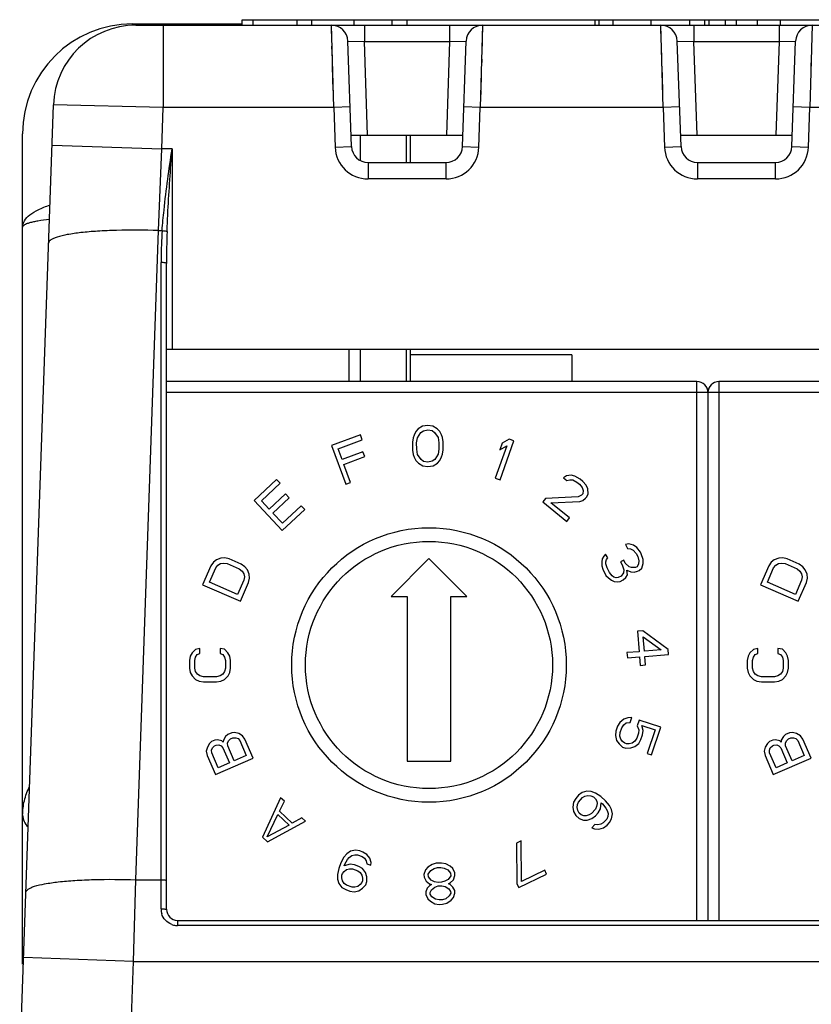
# Model space of a CAD drawing. Header units: millimetres. Extents: x 0 to 594, y 0 to 420.
# Tile 99 of 104: x 317 to 332, y 365 to 383. Entities that reach past the tile are written whole.
import ezdxf

# ---------------------------------------------------------------- set-up
doc = ezdxf.new("R2010")
doc.units = ezdxf.units.MM
doc.header["$LTSCALE"] = 32.67
doc.layers.get('0').update_dxf_attribs({"linetype": 'CONTINUOUS'})

msp = doc.modelspace()

# ---------------------------------------------------------------- linework, layer by layer
at = {"color": 9, "linetype": 'CONTINUOUS'}
for p, q in [((319.34834, 383.10471), (319.34834, 383.13193)), ((322.61436, 383.10778), (322.61436, 383.20778)), ((323.38525, 383.10778), (323.38525, 383.20778)), ((324.07884, 383.10778), (324.07884, 383.20778)), ((328.10442, 383.10778), (328.10442, 383.20778)), ((328.79542, 383.10778), (328.79542, 383.20778)), ((329.49737, 383.10778), (329.49737, 383.20778)), ((319.90829, 383.10778), (319.90829, 381.60778)), ((323.01324, 381.60778), (322.97133, 383.10778)), ((322.97933, 382.82159), (322.97227, 383.07492)), ((323.5717, 383.10778), (323.5717, 382.80778)), ((325.12499, 383.10778), (325.12499, 382.80778)), ((325.72535, 383.10778), (325.68345, 381.60778)), ((325.7233, 383.03424), (325.72173, 382.97801)), ((325.7251, 383.09954), (325.72441, 383.07492)), ((329.01324, 381.60778), (328.97133, 383.10778)), ((328.97933, 382.82159), (328.97227, 383.07492)), ((329.5717, 383.10778), (329.5717, 382.80778)), ((331.12499, 383.10778), (331.12499, 382.80778)), ((331.72535, 383.10778), (331.68345, 381.60778)), ((323.27115, 382.81825), (323.5717, 382.80778)), ((323.63106, 381.10778), (323.57169, 382.80778)), ((323.57169, 382.80778), (325.125, 382.80778)), ((325.125, 382.80778), (325.06562, 381.10778)), ((325.12499, 382.80778), (325.42553, 382.81826)), ((325.71735, 382.82159), (325.71461, 382.72309)), ((329.27115, 382.81825), (329.5717, 382.80778)), ((329.63106, 381.10778), (329.57169, 382.80778)), ((329.57169, 382.80778), (331.125, 382.80778)), ((331.125, 382.80778), (331.06562, 381.10778)), ((331.12499, 382.80778), (331.42553, 382.81826)), ((322.98857, 382.49076), (322.98208, 382.72308)), ((328.98857, 382.49076), (328.98208, 382.72308)), ((325.70811, 382.49077), (325.70445, 382.35937)), ((331.70811, 382.49077), (331.70445, 382.35937)), ((323.00443, 381.92107), (322.99223, 382.35936)), ((329.00443, 381.92107), (328.99223, 382.35936)), ((325.70052, 382.21967), (325.69644, 382.07306)), ((331.70052, 382.21967), (331.69644, 382.07306)), ((325.69226, 381.92107), (325.68793, 381.76541)), ((331.69226, 381.92107), (331.68793, 381.76541)), ((319.90829, 381.60779), (317.9089, 381.66013)), ((319.88202, 380.85546), (319.90829, 381.60778)), ((323.01324, 381.60778), (319.90829, 381.60778)), ((323.31306, 381.61825), (323.01324, 381.60778)), ((323.01324, 381.60778), (323.03841, 380.88706)), ((325.68345, 381.60778), (325.38363, 381.61825)), ((325.65828, 380.88706), (325.68345, 381.60778)), ((329.01324, 381.60778), (325.68345, 381.60778)), ((329.31306, 381.61825), (329.01324, 381.60778)), ((329.01324, 381.60778), (329.03841, 380.88706)), ((331.68345, 381.60778), (331.38363, 381.61825)), ((331.65828, 380.88706), (331.68345, 381.60778)), ((335.01324, 381.60778), (331.68345, 381.60778)), ((323.49554, 381.10778), (323.49554, 380.64411)), ((317.88324, 380.92526), (319.88202, 380.85546)), ((319.81971, 379.36842), (319.88202, 380.85546)), ((320.06834, 380.85545), (319.88202, 380.85546)), ((320.06834, 380.85545), (320.06834, 377.20778)), ((323.03841, 380.88684), (323.33823, 380.89731)), ((325.35845, 380.89731), (325.65827, 380.88684)), ((329.03841, 380.88684), (329.33823, 380.89731)), ((331.35845, 380.89731), (331.65827, 380.88684)), ((323.63805, 380.60778), (323.63805, 380.30778)), ((325.05864, 380.30778), (325.05864, 380.60778)), ((329.63805, 380.60778), (329.63805, 380.30778)), ((331.05864, 380.30778), (331.05864, 380.60778)), ((325.05842, 380.30778), (323.63826, 380.30778)), ((331.05842, 380.30778), (329.63826, 380.30778)), ((319.4069, 367.54714), (319.81971, 379.36842)), ((319.81971, 379.36842), (319.8886, 379.36842)), ((319.86834, 367.01736), (319.86834, 378.78518)), ((323.29219, 376.61778), (323.29219, 377.20778)), ((323.49554, 377.20778), (323.49554, 376.61778)), ((329.62834, 366.80778), (329.62834, 376.61778)), ((330.02834, 376.61778), (330.02834, 366.80778)), ((339.98834, 376.41778), (319.96834, 376.41778)), ((319.36536, 366.06011), (319.4069, 367.54715)), ((319.4069, 367.54714), (319.86834, 367.54715)), ((320.16834, 366.80778), (320.16834, 366.71433)), ((374.52834, 366.71433), (320.16834, 366.71433)), ((319.36536, 366.06011), (317.36658, 366.12991)), ((319.29543, 364.05778), (319.36536, 366.06011)), ((319.36536, 366.06011), (375.50626, 366.0601))]:
    msp.add_line(p, q, dxfattribs=at)
at = {"color": 7, "linetype": 'CONTINUOUS'}
for p, q in [((319.34834, 383.13193), (321.34834, 383.13193)), ((321.34834, 383.10778), (321.34834, 383.20778)), ((321.34834, 383.20778), (366.62898, 383.20778)), ((321.54834, 383.10778), (321.54834, 383.20778)), ((322.34904, 383.10778), (322.34904, 383.20778)), ((324.34834, 383.10778), (324.34834, 383.20778)), ((327.77383, 383.10778), (327.77383, 383.20778)), ((327.84695, 383.10778), (327.84695, 383.20778)), ((329.77104, 383.10778), (329.77104, 383.20778)), ((329.84834, 383.10778), (329.84834, 383.20778)), ((330.14834, 383.10778), (330.14834, 383.20778)), ((330.34834, 383.10778), (330.34834, 383.20778)), ((330.7316, 383.10778), (330.7316, 383.20778)), ((331.14834, 383.10778), (331.14834, 383.20778)), ((319.40799, 383.10778), (375.28869, 383.10778)), ((323.33823, 380.89731), (323.27115, 382.81825)), ((325.35845, 380.89731), (325.42553, 382.81825)), ((329.33823, 380.89731), (329.27115, 382.81825)), ((331.35845, 380.89731), (331.42553, 382.81825)), ((317.29434, 364.06127), (317.9089, 381.66013)), ((317.34834, 366.01022), (317.34834, 381.13193)), ((323.33088, 381.10778), (325.3658, 381.10778)), ((324.33515, 381.10778), (324.33515, 380.60778)), ((324.40735, 381.10778), (324.40735, 380.60778)), ((329.33088, 381.10778), (331.3658, 381.10778)), ((323.63805, 380.60778), (325.05864, 380.60778)), ((329.63805, 380.60778), (331.05864, 380.60778)), ((319.96834, 367.00778), (319.96834, 378.77031)), ((319.96834, 377.20778), (340.48834, 377.20778)), ((324.33515, 377.20778), (324.33515, 376.61778)), ((324.40735, 377.20778), (324.40735, 376.61778)), ((327.34834, 377.10778), (324.40735, 377.10778)), ((327.34834, 377.10778), (327.34834, 376.61778)), ((329.62834, 376.61778), (319.96834, 376.61778)), ((339.78834, 376.61778), (330.02834, 376.61778)), ((329.82834, 376.41778), (329.82834, 366.80778)), ((324.63162, 375.80375), (324.55375, 375.75546)), ((324.72528, 375.8202), (324.63162, 375.80375)), ((324.81912, 375.80474), (324.72528, 375.8202)), ((324.89749, 375.75728), (324.81912, 375.80474)), ((323.49914, 375.64703), (322.97155, 375.45194)), ((323.53234, 375.55723), (323.49914, 375.64703)), ((324.47621, 375.64335), (324.46084, 375.5954)), ((324.50713, 375.70734), (324.47621, 375.64335)), ((324.55375, 375.75546), (324.50713, 375.70734)), ((324.53897, 375.59581), (324.60096, 375.69188)), ((324.60096, 375.69188), (324.64766, 375.72404)), ((324.64766, 375.72404), (324.7257, 375.74041)), ((324.7257, 375.74041), (324.80391, 375.72487)), ((324.80391, 375.72487), (324.85096, 375.6932)), ((324.85096, 375.6932), (324.91396, 375.59779)), ((324.94462, 375.70966), (324.89749, 375.75728)), ((324.97621, 375.64599), (324.94462, 375.70966)), ((324.99208, 375.5982), (324.97621, 375.64599)), ((322.97155, 375.45194), (323.23167, 374.7485)), ((323.09269, 375.39466), (323.53234, 375.55723)), ((324.46084, 375.5954), (324.44564, 375.51553)), ((324.44564, 375.51553), (324.4464, 375.37191)), ((324.52385, 375.49998), (324.53897, 375.59581)), ((324.52444, 375.38828), (324.52385, 375.49998)), ((324.91396, 375.59779), (324.93009, 375.50213)), ((324.93009, 375.50213), (324.93068, 375.39043)), ((325.00813, 375.5185), (324.99208, 375.5982)), ((325.00889, 375.37488), (325.00813, 375.5185)), ((326.16354, 375.44914), (325.95557, 374.86258)), ((326.08051, 375.49551), (326.03785, 375.37519)), ((326.03785, 375.37519), (326.16354, 375.44914)), ((326.04393, 374.83125), (326.29456, 375.53813)), ((326.2062, 375.56946), (326.08051, 375.49551)), ((326.29456, 375.53813), (326.2062, 375.56946)), ((323.16463, 375.20009), (323.09269, 375.39466)), ((323.54567, 375.34098), (323.16463, 375.20009)), ((323.19784, 375.11028), (323.57887, 375.25118)), ((323.57887, 375.25118), (323.54567, 375.34098)), ((324.4464, 375.37191), (324.46244, 375.29221)), ((324.46244, 375.29221), (324.47832, 375.24442)), ((324.47832, 375.24442), (324.50991, 375.18076)), ((324.54057, 375.29262), (324.52444, 375.38828)), ((324.60357, 375.19721), (324.54057, 375.29262)), ((324.91556, 375.2946), (324.85357, 375.19853)), ((324.93068, 375.39043), (324.91556, 375.2946)), ((324.9474, 375.18307), (324.97832, 375.24706)), ((324.97832, 375.24706), (324.99369, 375.29502)), ((324.99369, 375.29502), (325.00889, 375.37488)), ((323.3196, 374.78101), (323.19784, 375.11028)), ((324.50991, 375.18076), (324.55704, 375.13313)), ((324.55704, 375.13313), (324.63541, 375.08567)), ((324.65062, 375.16554), (324.60357, 375.19721)), ((324.63541, 375.08567), (324.72925, 375.07021)), ((324.72882, 375.15), (324.65062, 375.16554)), ((324.80686, 375.16637), (324.72882, 375.15)), ((324.72925, 375.07021), (324.82291, 375.08666)), ((324.85357, 375.19853), (324.80686, 375.16637)), ((324.82291, 375.08666), (324.90078, 375.13495)), ((324.90078, 375.13495), (324.9474, 375.18307)), ((327.25016, 374.90344), (327.1976, 374.86398)), ((327.33896, 374.91317), (327.25016, 374.90344)), ((327.40752, 374.89822), (327.33896, 374.91317)), ((327.50222, 374.84121), (327.40752, 374.89822)), ((321.97338, 374.83563), (321.56261, 374.45135)), ((321.69648, 374.44548), (322.03879, 374.76572)), ((322.03879, 374.76572), (321.97338, 374.83563)), ((323.23167, 374.7485), (323.3196, 374.78101)), ((325.95557, 374.86258), (326.04393, 374.83125)), ((327.1976, 374.86398), (327.25802, 374.81445)), ((327.25802, 374.81445), (327.31254, 374.83166)), ((327.31254, 374.83166), (327.36902, 374.82662)), ((327.36902, 374.82662), (327.43955, 374.78942)), ((327.43955, 374.78942), (327.48788, 374.74979)), ((327.48788, 374.74979), (327.53818, 374.68792)), ((327.55055, 374.80159), (327.50222, 374.84121)), ((327.61293, 374.72981), (327.55055, 374.80159)), ((327.64103, 374.6655), (327.61293, 374.72981)), ((322.13487, 374.57153), (321.8382, 374.29399)), ((322.20028, 374.50161), (322.13487, 374.57153)), ((327.52777, 374.55201), (327.46314, 374.52246)), ((327.54801, 374.57669), (327.52777, 374.55201)), ((327.53818, 374.68792), (327.55419, 374.63352)), ((327.55419, 374.63352), (327.54801, 374.57669)), ((327.6205, 374.51725), (327.64889, 374.57651)), ((327.64889, 374.57651), (327.64103, 374.6655)), ((321.56261, 374.45135), (322.07499, 373.90366)), ((321.8382, 374.29399), (321.69648, 374.44548)), ((321.90361, 374.22407), (322.20028, 374.50161)), ((322.42035, 374.35786), (322.07804, 374.03762)), ((322.48576, 374.28794), (322.42035, 374.35786)), ((326.87187, 374.49135), (326.82129, 374.42965)), ((326.82129, 374.42965), (327.25627, 374.07301)), ((327.46314, 374.52246), (326.87187, 374.49135)), ((326.96854, 374.4121), (327.4932, 374.43591)), ((327.30686, 374.13471), (326.96854, 374.4121)), ((327.4932, 374.43591), (327.54772, 374.45311)), ((327.54772, 374.45311), (327.60027, 374.49257)), ((327.60027, 374.49257), (327.6205, 374.51725)), ((322.07804, 374.03762), (321.90361, 374.22407)), ((322.07499, 373.90366), (322.48576, 374.28794)), ((327.25627, 374.07301), (327.30686, 374.13471)), ((328.3899, 373.66474), (328.32616, 373.64874)), ((328.32616, 373.64874), (328.36266, 373.57966)), ((328.47553, 373.63931), (328.3899, 373.66474)), ((328.53295, 373.59896), (328.47553, 373.63931)), ((327.96614, 373.47617), (327.93111, 373.43999)), ((328.00264, 373.4071), (327.96614, 373.47617)), ((328.36266, 373.57966), (328.41959, 373.5744)), ((328.41959, 373.5744), (328.4697, 373.54787)), ((328.4697, 373.54787), (328.52031, 373.48625)), ((328.52031, 373.48625), (328.54951, 373.43099)), ((328.59816, 373.50971), (328.53295, 373.59896)), ((328.61276, 373.48208), (328.59816, 373.50971)), ((328.64975, 373.37792), (328.61276, 373.48208)), ((320.82206, 373.32762), (320.77614, 373.26243)), ((320.87633, 373.3721), (320.82206, 373.32762)), ((320.86387, 373.22408), (320.90353, 373.27495)), ((320.95985, 373.4038), (320.87633, 373.3721)), ((320.90353, 373.27495), (320.95154, 373.30512)), ((320.95154, 373.30512), (321.00792, 373.31458)), ((321.03085, 373.40687), (320.95985, 373.4038)), ((321.00792, 373.31458), (321.07267, 373.30333)), ((321.11022, 373.38923), (321.03085, 373.40687)), ((321.07267, 373.30333), (321.29199, 373.20745)), ((321.32954, 373.29335), (321.11022, 373.38923)), ((321.39639, 373.24708), (321.32954, 373.29335)), ((324.74834, 373.39618), (324.05995, 372.70778)), ((325.43674, 372.70778), (324.74834, 373.39618)), ((327.90339, 373.39), (327.89707, 373.33364)), ((327.89707, 373.33364), (327.89805, 373.26347)), ((327.93111, 373.43999), (327.90339, 373.39)), ((327.9681, 373.33583), (327.98172, 373.37837)), ((327.96859, 373.30075), (327.9681, 373.33583)), ((327.99098, 373.22422), (327.96859, 373.30075)), ((327.98172, 373.37837), (328.00264, 373.4071)), ((328.29457, 373.36696), (328.23814, 373.33714)), ((328.23814, 373.33714), (328.26733, 373.28188)), ((328.26733, 373.28188), (328.29702, 373.19154)), ((328.32377, 373.3117), (328.29457, 373.36696)), ((328.39579, 373.24372), (328.32377, 373.3117)), ((328.56558, 373.2981), (328.53786, 373.24811)), ((328.54951, 373.43099), (328.5719, 373.35446)), ((328.5719, 373.35446), (328.56558, 373.2981)), ((328.62349, 373.22267), (328.65073, 373.30775)), ((328.65073, 373.30775), (328.64975, 373.37792)), ((330.98206, 373.32762), (330.93614, 373.26243)), ((331.03633, 373.3721), (330.98206, 373.32762)), ((331.02387, 373.22408), (331.06353, 373.27495)), ((331.11985, 373.4038), (331.03633, 373.3721)), ((331.06353, 373.27495), (331.11154, 373.30512)), ((331.11154, 373.30512), (331.16792, 373.31458)), ((331.19085, 373.40687), (331.11985, 373.4038)), ((331.16792, 373.31458), (331.23267, 373.30333)), ((331.27022, 373.38923), (331.19085, 373.40687)), ((331.23267, 373.30333), (331.45199, 373.20745)), ((331.48954, 373.29335), (331.27022, 373.38923)), ((331.55639, 373.24708), (331.48954, 373.29335)), ((320.77614, 373.26243), (320.62594, 372.91882)), ((320.75122, 372.96637), (320.86387, 373.22408)), ((321.29199, 373.20745), (321.34422, 373.16757)), ((321.34422, 373.16757), (321.37557, 373.11976)), ((321.37557, 373.11976), (321.38603, 373.06403)), ((321.44236, 373.19288), (321.39639, 373.24708)), ((321.47581, 373.11004), (321.44236, 373.19288)), ((321.48002, 373.03999), (321.47581, 373.11004)), ((327.89805, 373.26347), (327.91314, 373.20076)), ((327.91314, 373.20076), (327.97154, 373.09024)), ((328.03478, 373.14133), (327.99098, 373.22422)), ((328.08539, 373.07971), (328.03478, 373.14133)), ((328.29071, 373.13518), (328.24887, 373.07773)), ((328.29702, 373.19154), (328.29071, 373.13518)), ((328.33451, 373.05229), (328.36223, 373.10229)), ((328.36223, 373.10229), (328.35395, 373.18627)), ((328.35395, 373.18627), (328.42548, 373.15338)), ((328.4386, 373.231), (328.39579, 373.24372)), ((328.42548, 373.15338), (328.4824, 373.14811)), ((328.50964, 373.23319), (328.4386, 373.231)), ((328.4824, 373.14811), (328.54614, 373.16412)), ((328.53786, 373.24811), (328.50964, 373.23319)), ((328.54614, 373.16412), (328.57436, 373.17903)), ((328.57436, 373.17903), (328.62349, 373.22267)), ((330.93614, 373.26243), (330.78594, 372.91882)), ((330.91122, 372.96637), (331.02387, 373.22408)), ((331.45199, 373.20745), (331.50422, 373.16757)), ((331.50422, 373.16757), (331.53557, 373.11976)), ((331.53557, 373.11976), (331.54603, 373.06403)), ((331.60236, 373.19288), (331.55639, 373.24708)), ((331.63581, 373.11004), (331.60236, 373.19288)), ((331.64002, 373.03999), (331.63581, 373.11004)), ((320.62594, 372.91882), (321.31314, 372.61841)), ((321.26297, 372.74266), (320.75122, 372.96637)), ((321.37562, 373.00037), (321.26297, 372.74266)), ((321.31314, 372.61841), (321.46335, 372.96202)), ((321.38603, 373.06403), (321.37562, 373.00037)), ((321.46335, 372.96202), (321.48002, 373.03999)), ((327.97154, 373.09024), (328.01485, 373.04243)), ((328.01485, 373.04243), (328.07226, 373.00208)), ((328.07226, 373.00208), (328.12238, 372.97555)), ((328.1141, 373.05954), (328.08539, 373.07971)), ((328.15692, 373.04682), (328.1141, 373.05954)), ((328.12238, 372.97555), (328.17931, 372.97029)), ((328.19244, 373.04791), (328.15692, 373.04682)), ((328.17931, 372.97029), (328.22893, 372.97884)), ((328.24887, 373.07773), (328.19244, 373.04791)), ((328.22893, 372.97884), (328.28537, 373.00866)), ((328.28537, 373.00866), (328.33451, 373.05229)), ((330.78594, 372.91882), (331.47314, 372.61841)), ((331.42297, 372.74266), (330.91122, 372.96637)), ((331.53562, 373.00037), (331.42297, 372.74266)), ((331.47314, 372.61841), (331.62335, 372.96202)), ((331.54603, 373.06403), (331.53562, 373.00037)), ((331.62335, 372.96202), (331.64002, 373.03999)), ((324.05995, 372.70778), (324.34834, 372.70778)), ((324.34834, 372.70778), (324.34834, 369.70778)), ((325.14834, 369.70778), (325.14834, 372.70778)), ((325.14834, 372.70778), (325.43674, 372.70778)), ((328.64271, 372.08166), (328.54727, 372.07406)), ((328.54727, 372.07406), (328.57706, 371.70024)), ((329.102, 371.74208), (328.64271, 372.08166)), ((328.67251, 371.70785), (328.6514, 371.97263)), ((328.6514, 371.97263), (328.97474, 371.73194)), ((320.43352, 371.68024), (320.40167, 371.61771)), ((320.49729, 371.7428), (320.43352, 371.68024)), ((320.57707, 371.7585), (320.49729, 371.7428)), ((320.5293, 371.64908), (320.57715, 371.66475)), ((320.57715, 371.66475), (320.57707, 371.7585)), ((320.94409, 371.75885), (320.94418, 371.6651)), ((321.02389, 371.7433), (320.94409, 371.75885)), ((320.94418, 371.6651), (320.99206, 371.64952)), ((321.08778, 371.68086), (321.02389, 371.7433)), ((321.11975, 371.61839), (321.08778, 371.68086)), ((328.57706, 371.70024), (328.35437, 371.68249)), ((328.35437, 371.68249), (328.36182, 371.58904)), ((328.97474, 371.73194), (328.67251, 371.70785)), ((329.10944, 371.64863), (329.102, 371.74208)), ((330.59352, 371.68024), (330.56167, 371.61771)), ((330.65729, 371.7428), (330.59352, 371.68024)), ((330.73707, 371.7585), (330.65729, 371.7428)), ((330.6893, 371.64908), (330.73715, 371.66475)), ((330.73715, 371.66475), (330.73707, 371.7585)), ((331.10409, 371.75885), (331.10418, 371.6651)), ((331.18389, 371.7433), (331.10409, 371.75885)), ((331.10418, 371.6651), (331.15206, 371.64952)), ((331.24778, 371.68086), (331.18389, 371.7433)), ((331.27975, 371.61839), (331.24778, 371.68086)), ((320.40167, 371.61771), (320.38578, 371.53957)), ((320.38578, 371.53957), (320.38592, 371.39895)), ((320.48153, 371.53966), (320.49743, 371.60218)), ((320.48166, 371.39904), (320.48153, 371.53966)), ((320.49743, 371.60218), (320.5293, 371.64908)), ((320.99206, 371.64952), (321.02402, 371.60268)), ((321.02402, 371.60268), (321.04004, 371.54019)), ((321.04004, 371.54019), (321.04017, 371.39957)), ((321.13578, 371.54028), (321.11975, 371.61839)), ((321.13592, 371.39966), (321.13578, 371.54028)), ((328.36182, 371.58904), (328.58451, 371.60679)), ((328.58451, 371.60679), (328.59693, 371.45103)), ((328.67996, 371.61439), (329.10944, 371.64863)), ((328.69237, 371.45864), (328.67996, 371.61439)), ((330.56167, 371.61771), (330.54578, 371.53957)), ((330.54578, 371.53957), (330.54592, 371.39895)), ((330.64153, 371.53966), (330.65743, 371.60218)), ((330.64166, 371.39904), (330.64153, 371.53966)), ((330.65743, 371.60218), (330.6893, 371.64908)), ((331.15206, 371.64952), (331.18402, 371.60268)), ((331.18402, 371.60268), (331.20004, 371.54019)), ((331.20004, 371.54019), (331.20017, 371.39957)), ((331.29578, 371.54028), (331.27975, 371.61839)), ((331.29592, 371.39966), (331.29578, 371.54028)), ((320.38592, 371.39895), (320.40195, 371.32084)), ((320.40195, 371.32084), (320.43392, 371.25837)), ((320.49768, 371.33655), (320.48166, 371.39904)), ((320.52964, 371.28971), (320.49768, 371.33655)), ((321.02428, 371.33705), (320.9924, 371.29015)), ((321.04017, 371.39957), (321.02428, 371.33705)), ((321.08818, 371.25899), (321.12003, 371.32152)), ((321.12003, 371.32152), (321.13592, 371.39966)), ((328.59693, 371.45103), (328.69237, 371.45864)), ((330.54592, 371.39895), (330.56195, 371.32084)), ((330.56195, 371.32084), (330.59392, 371.25837)), ((330.65768, 371.33655), (330.64166, 371.39904)), ((330.68964, 371.28971), (330.65768, 371.33655)), ((331.18428, 371.33705), (331.1524, 371.29015)), ((331.20017, 371.39957), (331.18428, 371.33705)), ((331.24818, 371.25899), (331.28003, 371.32152)), ((331.28003, 371.32152), (331.29592, 371.39966)), ((320.43392, 371.25837), (320.49781, 371.19593)), ((320.49781, 371.19593), (320.56167, 371.16474)), ((320.57754, 371.2585), (320.52964, 371.28971)), ((320.56167, 371.16474), (320.64148, 371.14919)), ((320.64139, 371.24294), (320.57754, 371.2585)), ((320.88075, 371.24317), (320.64139, 371.24294)), ((320.64148, 371.14919), (320.88084, 371.14942)), ((320.94456, 371.25885), (320.88075, 371.24317)), ((320.88084, 371.14942), (320.96061, 371.16512)), ((320.9924, 371.29015), (320.94456, 371.25885)), ((320.96061, 371.16512), (321.02441, 371.19643)), ((321.02441, 371.19643), (321.08818, 371.25899)), ((330.59392, 371.25837), (330.65781, 371.19593)), ((330.65781, 371.19593), (330.72167, 371.16474)), ((330.73754, 371.2585), (330.68964, 371.28971)), ((330.72167, 371.16474), (330.80148, 371.14919)), ((330.80139, 371.24294), (330.73754, 371.2585)), ((331.04075, 371.24317), (330.80139, 371.24294)), ((330.80148, 371.14919), (331.04084, 371.14942)), ((331.10456, 371.25885), (331.04075, 371.24317)), ((331.04084, 371.14942), (331.12061, 371.16512)), ((331.1524, 371.29015), (331.10456, 371.25885)), ((331.12061, 371.16512), (331.18441, 371.19643)), ((331.18441, 371.19643), (331.24818, 371.25899)), ((328.22461, 370.41054), (328.1844, 370.34169)), ((328.29505, 370.46915), (328.22461, 370.41054)), ((328.37055, 370.49303), (328.29505, 370.46915)), ((328.29515, 370.37012), (328.34043, 370.40425)), ((328.34043, 370.40425), (328.41092, 370.41334)), ((328.44104, 370.50212), (328.37055, 370.49303)), ((328.41092, 370.41334), (328.44104, 370.50212)), ((328.57704, 370.45599), (328.5419, 370.35241)), ((328.96994, 370.3227), (328.57704, 370.45599)), ((321.20613, 370.22646), (321.15599, 370.22183)), ((321.28332, 370.20872), (321.20613, 370.22646)), ((328.15429, 370.2529), (328.1443, 370.17379)), ((328.1844, 370.34169), (328.15429, 370.2529)), ((328.22488, 370.16296), (328.22985, 370.22727)), ((328.22985, 370.22727), (328.25996, 370.31605)), ((328.25996, 370.31605), (328.29515, 370.37012)), ((328.5419, 370.35241), (328.56716, 370.27784)), ((328.56716, 370.27784), (328.5622, 370.21353)), ((328.64774, 370.26701), (328.6275, 370.35637)), ((328.6275, 370.35637), (328.86929, 370.27435)), ((328.63775, 370.1879), (328.64774, 370.26701)), ((328.86929, 370.27435), (328.72372, 369.84524)), ((328.79928, 369.81961), (328.96994, 370.3227)), ((331.36613, 370.22646), (331.31599, 370.22183)), ((331.44332, 370.20872), (331.36613, 370.22646)), ((320.78973, 370.06371), (320.75197, 370.03039)), ((320.84833, 370.08901), (320.78973, 370.06371)), ((320.89847, 370.09364), (320.84833, 370.08901)), ((320.97565, 370.0759), (320.89847, 370.09364)), ((321.00269, 370.05354), (320.97565, 370.0759)), ((321.00495, 370.08855), (321.00269, 370.05354)), ((321.04498, 370.15689), (321.00495, 370.08855)), ((321.08274, 370.19021), (321.04498, 370.15689)), ((321.07987, 370.0358), (321.09679, 370.07714)), ((321.15599, 370.22183), (321.08274, 370.19021)), ((321.09679, 370.07714), (321.13454, 370.11046)), ((321.13454, 370.11046), (321.1785, 370.12943)), ((321.1785, 370.12943), (321.22864, 370.13406)), ((321.22864, 370.13406), (321.27033, 370.11802)), ((321.27033, 370.11802), (321.30356, 370.08131)), ((321.35204, 370.17031), (321.28332, 370.20872)), ((321.30356, 370.08131), (321.42122, 369.80874)), ((321.39765, 370.10491), (321.35204, 370.17031)), ((321.54628, 369.76062), (321.39765, 370.10491)), ((328.1443, 370.17379), (328.16454, 370.08443)), ((328.16454, 370.08443), (328.20993, 370.01954)), ((328.24005, 370.10832), (328.22488, 370.16296)), ((328.27534, 370.06334), (328.24005, 370.10832)), ((328.31566, 370.03317), (328.27534, 370.06334)), ((328.49689, 370.07069), (328.45161, 370.03655)), ((328.53208, 370.12475), (328.49689, 370.07069)), ((328.5622, 370.21353), (328.53208, 370.12475)), ((328.56743, 370.03026), (328.60764, 370.09912)), ((328.60764, 370.09912), (328.63775, 370.1879)), ((330.94973, 370.06371), (330.91197, 370.03039)), ((331.00833, 370.08901), (330.94973, 370.06371)), ((331.05847, 370.09364), (331.00833, 370.08901)), ((331.13565, 370.0759), (331.05847, 370.09364)), ((331.16269, 370.05354), (331.13565, 370.0759)), ((331.16495, 370.08855), (331.16269, 370.05354)), ((331.20498, 370.15689), (331.16495, 370.08855)), ((331.24274, 370.19021), (331.20498, 370.15689)), ((331.23987, 370.0358), (331.25679, 370.07714)), ((331.31599, 370.22183), (331.24274, 370.19021)), ((331.25679, 370.07714), (331.29454, 370.11046)), ((331.29454, 370.11046), (331.3385, 370.12943)), ((331.3385, 370.12943), (331.38864, 370.13406)), ((331.38864, 370.13406), (331.43033, 370.11802)), ((331.43033, 370.11802), (331.46356, 370.08131)), ((331.51204, 370.17031), (331.44332, 370.20872)), ((331.46356, 370.08131), (331.58122, 369.80874)), ((331.55765, 370.10491), (331.51204, 370.17031)), ((331.70628, 369.76062), (331.55765, 370.10491)), ((320.71194, 369.96206), (320.69276, 369.8857)), ((320.69276, 369.8857), (320.70908, 369.80765)), ((320.75197, 370.03039), (320.71194, 369.96206)), ((320.78686, 369.90931), (320.80377, 369.95065)), ((320.79079, 369.85995), (320.78686, 369.90931)), ((320.80377, 369.95065), (320.84153, 369.98397)), ((320.84153, 369.98397), (320.87083, 369.99662)), ((320.87083, 369.99662), (320.92098, 370.00124)), ((320.92098, 370.00124), (320.96267, 369.9852)), ((320.96267, 369.9852), (320.99589, 369.94849)), ((320.99589, 369.94849), (321.11356, 369.67593)), ((321.0838, 369.98644), (321.07987, 370.0358)), ((321.20146, 369.71388), (321.0838, 369.98644)), ((328.20993, 370.01954), (328.27545, 369.96431)), ((328.27545, 369.96431), (328.33589, 369.94381)), ((328.34588, 370.02292), (328.31566, 370.03317)), ((328.33589, 369.94381), (328.42149, 369.94777)), ((328.39623, 370.02233), (328.34588, 370.02292)), ((328.45161, 370.03655), (328.39623, 370.02233)), ((328.42149, 369.94777), (328.497, 369.97165)), ((328.497, 369.97165), (328.56743, 370.03026)), ((330.87194, 369.96206), (330.85276, 369.8857)), ((330.85276, 369.8857), (330.86908, 369.80765)), ((330.91197, 370.03039), (330.87194, 369.96206)), ((330.94686, 369.90931), (330.96377, 369.95065)), ((330.95079, 369.85995), (330.94686, 369.90931)), ((330.96377, 369.95065), (331.00153, 369.98397)), ((331.00153, 369.98397), (331.03083, 369.99662)), ((331.03083, 369.99662), (331.08098, 370.00124)), ((331.08098, 370.00124), (331.12267, 369.9852)), ((331.12267, 369.9852), (331.15589, 369.94849)), ((331.15589, 369.94849), (331.27356, 369.67593)), ((331.2438, 369.98644), (331.23987, 370.0358)), ((331.36146, 369.71388), (331.2438, 369.98644)), ((320.70908, 369.80765), (320.8577, 369.46336)), ((320.90845, 369.58738), (320.79079, 369.85995)), ((320.8577, 369.46336), (321.54628, 369.76062)), ((321.42122, 369.80874), (321.20146, 369.71388)), ((324.34834, 369.70778), (325.14834, 369.70778)), ((328.72372, 369.84524), (328.79928, 369.81961)), ((330.86908, 369.80765), (331.0177, 369.46336)), ((331.06845, 369.58738), (330.95079, 369.85995)), ((331.0177, 369.46336), (331.70628, 369.76062)), ((331.58122, 369.80874), (331.36146, 369.71388)), ((321.11356, 369.67593), (320.90845, 369.58738)), ((331.27356, 369.67593), (331.06845, 369.58738)), ((327.62447, 369.16032), (327.53683, 369.13359)), ((327.70333, 369.15309), (327.62447, 369.16032)), ((327.78377, 369.12357), (327.70333, 369.15309)), ((322.04631, 369.0398), (321.71475, 368.32211)), ((322.02899, 368.79326), (322.11461, 368.97558)), ((322.11461, 368.97558), (322.04631, 369.0398)), ((327.42127, 369.02722), (327.38141, 368.95816)), ((327.47308, 369.08569), (327.42127, 369.02722)), ((327.47063, 368.96261), (327.54316, 369.04448)), ((327.53683, 369.13359), (327.47308, 369.08569)), ((327.54316, 369.04448), (327.58619, 369.06899)), ((327.58619, 369.06899), (327.64116, 369.08291)), ((327.64116, 369.08291), (327.69772, 369.07456)), ((327.69772, 369.07456), (327.74391, 369.05451)), ((327.74391, 369.05451), (327.77974, 369.02276)), ((327.77974, 369.02276), (327.80522, 368.97932)), ((327.87774, 369.06119), (327.78377, 369.12357)), ((327.80522, 368.97932), (327.80838, 368.93477)), ((327.96135, 368.98712), (327.87774, 369.06119)), ((328.0346, 368.90135), (327.96135, 368.98712)), ((322.25667, 368.57921), (322.02899, 368.79326)), ((327.38141, 368.95816), (327.36544, 368.86793)), ((327.36544, 368.86793), (327.38213, 368.79052)), ((327.38213, 368.79052), (327.42113, 368.71422)), ((327.4443, 368.86069), (327.45149, 368.91694)), ((327.45941, 368.80556), (327.4443, 368.86069)), ((327.45149, 368.91694), (327.47063, 368.96261)), ((327.48488, 368.76212), (327.45941, 368.80556)), ((327.78205, 368.83285), (327.70952, 368.75098)), ((327.80119, 368.87852), (327.78205, 368.83285)), ((327.80838, 368.93477), (327.80119, 368.87852)), ((327.83141, 368.76825), (327.87127, 368.83731)), ((327.87127, 368.83731), (327.88566, 368.94981)), ((327.88566, 368.94981), (327.90955, 368.92864)), ((327.90955, 368.92864), (327.97085, 368.85346)), ((327.97085, 368.85346), (327.99633, 368.81002)), ((327.99633, 368.81002), (328.01144, 368.75488)), ((328.0736, 368.82506), (328.0346, 368.90135)), ((328.0903, 368.74764), (328.0736, 368.82506)), ((321.804, 368.32581), (321.99665, 368.73605)), ((321.80582, 368.2365), (322.50168, 368.61171)), ((321.99665, 368.73605), (322.20157, 368.54341)), ((322.43337, 368.67592), (322.25667, 368.57921)), ((322.50168, 368.61171), (322.43337, 368.67592)), ((327.42113, 368.71422), (327.48085, 368.66131)), ((327.48085, 368.66131), (327.5613, 368.6318)), ((327.52071, 368.73037), (327.48488, 368.76212)), ((327.56691, 368.71032), (327.52071, 368.73037)), ((327.5613, 368.6318), (327.62821, 368.63514)), ((327.61152, 368.71255), (327.56691, 368.71032)), ((327.66649, 368.72648), (327.61152, 368.71255)), ((327.62821, 368.63514), (327.71585, 368.66187)), ((327.70952, 368.75098), (327.66649, 368.72648)), ((327.71585, 368.66187), (327.7796, 368.70977)), ((327.7796, 368.70977), (327.83141, 368.76825)), ((327.9851, 368.65296), (327.92294, 368.58279)), ((328.00424, 368.69863), (327.9851, 368.65296)), ((328.01144, 368.75488), (328.00424, 368.69863)), ((328.03447, 368.58836), (328.07433, 368.65742)), ((328.07433, 368.65742), (328.0903, 368.74764)), ((322.20157, 368.54341), (321.804, 368.32581)), ((327.76838, 368.55271), (327.71658, 368.49424)), ((327.71658, 368.49424), (327.76277, 368.47419)), ((327.76277, 368.47419), (327.84163, 368.46695)), ((327.82494, 368.54436), (327.76838, 368.55271)), ((327.87991, 368.55828), (327.82494, 368.54436)), ((327.84163, 368.46695), (327.92927, 368.49368)), ((327.92294, 368.58279), (327.87991, 368.55828)), ((327.92927, 368.49368), (327.99302, 368.54158)), ((327.99302, 368.54158), (328.03447, 368.58836)), ((321.71475, 368.32211), (321.80582, 368.2365)), ((326.42548, 368.25578), (326.34098, 368.21518)), ((326.43406, 367.51634), (326.42548, 368.25578)), ((323.40832, 368.08408), (323.31856, 368.06572)), ((323.48721, 368.07244), (323.40832, 368.08408)), ((323.54596, 368.05113), (323.48721, 368.07244)), ((326.34098, 368.21518), (326.34956, 367.47574)), ((323.19614, 367.95735), (323.14337, 367.85766)), ((323.25273, 368.0217), (323.19614, 367.95735)), ((323.21681, 367.83103), (323.26415, 367.91571)), ((323.31856, 368.06572), (323.25273, 368.0217)), ((323.26415, 367.91571), (323.29516, 367.95538)), ((323.29516, 367.95538), (323.34086, 367.98973)), ((323.34086, 367.98973), (323.39581, 368.00375)), ((323.39581, 368.00375), (323.44531, 368.00277)), ((323.44531, 368.00277), (323.53344, 367.9708)), ((323.53344, 367.9708), (323.57207, 367.93982)), ((323.61396, 368.00949), (323.54596, 368.05113)), ((323.57207, 367.93982), (323.60525, 367.89383)), ((323.60525, 367.89383), (323.61831, 367.83817)), ((323.67108, 367.93785), (323.61396, 368.00949)), ((323.69339, 367.86186), (323.67108, 367.93785)), ((323.10528, 367.75266), (323.08188, 367.64232)), ((323.14337, 367.85766), (323.10528, 367.75266)), ((323.20266, 367.70036), (323.24836, 367.73471)), ((323.20593, 367.80102), (323.21681, 367.83103)), ((323.31583, 367.82906), (323.20593, 367.80102)), ((323.24836, 367.73471), (323.30331, 367.74873)), ((323.30331, 367.74873), (323.35281, 367.74775)), ((323.39471, 367.81743), (323.31583, 367.82906)), ((323.35281, 367.74775), (323.45564, 367.71045)), ((323.46815, 367.79079), (323.39471, 367.81743)), ((323.53615, 367.74915), (323.46815, 367.79079)), ((323.59327, 367.6775), (323.53615, 367.74915)), ((323.61831, 367.83817), (323.69175, 367.81153)), ((323.69175, 367.81153), (323.69339, 367.86186)), ((324.68469, 367.72576), (324.65747, 367.64451)), ((324.72912, 367.77592), (324.68469, 367.72576)), ((324.80475, 367.82763), (324.72912, 367.77592)), ((324.73549, 367.64842), (324.77912, 367.71451)), ((324.77912, 367.71451), (324.83995, 367.74951)), ((324.88198, 367.84747), (324.80475, 367.82763)), ((324.83995, 367.74951), (324.90157, 367.76857)), ((324.97562, 367.85216), (324.88198, 367.84747)), ((324.90157, 367.76857), (324.964, 367.77169)), ((324.964, 367.77169), (325.02721, 367.75887)), ((325.05444, 367.84012), (324.97562, 367.85216)), ((325.02721, 367.75887), (325.09123, 367.73012)), ((325.13486, 367.79621), (325.05444, 367.84012)), ((325.09123, 367.73012), (325.14124, 367.66871)), ((325.18407, 367.75074), (325.13486, 367.79621)), ((325.21926, 367.67261), (325.18407, 367.75074)), ((326.85657, 367.71935), (326.43406, 367.51634)), ((326.89113, 367.64743), (326.85657, 367.71935)), ((323.08188, 367.64232), (323.08405, 367.55666)), ((323.08405, 367.55666), (323.10635, 367.48067)), ((323.15913, 367.58035), (323.16077, 367.63068)), ((323.17218, 367.52469), (323.15913, 367.58035)), ((323.16077, 367.63068), (323.17165, 367.66069)), ((323.17165, 367.66069), (323.20266, 367.70036)), ((323.45564, 367.71045), (323.49426, 367.67947)), ((323.49426, 367.67947), (323.52744, 367.63348)), ((323.52744, 367.63348), (323.5405, 367.57782)), ((323.5405, 367.57782), (323.53886, 367.52749)), ((323.61558, 367.60152), (323.59327, 367.6775)), ((323.61775, 367.51586), (323.61558, 367.60152)), ((324.65747, 367.64451), (324.65986, 367.5967)), ((324.65986, 367.5967), (324.69505, 367.51858)), ((324.73788, 367.6006), (324.73549, 367.64842)), ((324.78789, 367.5392), (324.73788, 367.6006)), ((324.85191, 367.51044), (324.78789, 367.5392)), ((325.1, 367.55481), (325.03917, 367.51981)), ((325.14363, 367.6209), (325.1, 367.55481)), ((325.1344, 367.49262), (325.19443, 367.54355)), ((325.14124, 367.66871), (325.14363, 367.6209)), ((325.19443, 367.54355), (325.22165, 367.6248)), ((325.22165, 367.6248), (325.21926, 367.67261)), ((326.38411, 367.40382), (326.89113, 367.64743)), ((323.10635, 367.48067), (323.16348, 367.40903)), ((323.16348, 367.40903), (323.23148, 367.36739)), ((323.20537, 367.47871), (323.17218, 367.52469)), ((323.24399, 367.44772), (323.20537, 367.47871)), ((323.23148, 367.36739), (323.30492, 367.34075)), ((323.34681, 367.41043), (323.24399, 367.44772)), ((323.39632, 367.40945), (323.34681, 367.41043)), ((323.45127, 367.42347), (323.39632, 367.40945)), ((323.49697, 367.45782), (323.45127, 367.42347)), ((323.47357, 367.34748), (323.5394, 367.3915)), ((323.52798, 367.49749), (323.49697, 367.45782)), ((323.53886, 367.52749), (323.52798, 367.49749)), ((323.5394, 367.3915), (323.59598, 367.45585)), ((323.59598, 367.45585), (323.61775, 367.51586)), ((324.71704, 367.39186), (324.68901, 367.32654)), ((324.69505, 367.51858), (324.75987, 367.47389)), ((324.76146, 367.44201), (324.71704, 367.39186)), ((324.75987, 367.47389), (324.79187, 367.45951)), ((324.79187, 367.45951), (324.76146, 367.44201)), ((324.76784, 367.31451), (324.79666, 367.36388)), ((324.79666, 367.36388), (324.85669, 367.41482)), ((324.91512, 367.49763), (324.85191, 367.51044)), ((324.85669, 367.41482), (324.91831, 367.43388)), ((324.97755, 367.50075), (324.91512, 367.49763)), ((324.91831, 367.43388), (324.98074, 367.437)), ((325.03917, 367.51981), (324.97755, 367.50075)), ((324.98074, 367.437), (325.04395, 367.42418)), ((325.04395, 367.42418), (325.10877, 367.37949)), ((325.10399, 367.47512), (325.1344, 367.49262)), ((325.13599, 367.46074), (325.10399, 367.47512)), ((325.10877, 367.37949), (325.14237, 367.33324)), ((325.1852, 367.41527), (325.13599, 367.46074)), ((325.2196, 367.35308), (325.1852, 367.41527)), ((326.34956, 367.47574), (326.38411, 367.40382)), ((323.30492, 367.34075), (323.38381, 367.32911)), ((323.38381, 367.32911), (323.47357, 367.34748)), ((324.68901, 367.32654), (324.69141, 367.27873)), ((324.69141, 367.27873), (324.7266, 367.20061)), ((324.7266, 367.20061), (324.77581, 367.15513)), ((324.76943, 367.28263), (324.76784, 367.31451)), ((324.80303, 367.23638), (324.76943, 367.28263)), ((324.86785, 367.19169), (324.80303, 367.23638)), ((324.93107, 367.17888), (324.86785, 367.19169)), ((324.99349, 367.182), (324.93107, 367.17888)), ((325.05511, 367.20106), (324.99349, 367.182)), ((325.11514, 367.25199), (325.05511, 367.20106)), ((325.14396, 367.30137), (325.11514, 367.25199)), ((325.14237, 367.33324), (325.14396, 367.30137)), ((325.15034, 367.17387), (325.19477, 367.22402)), ((325.19477, 367.22402), (325.22199, 367.30527)), ((325.22199, 367.30527), (325.2196, 367.35308)), ((324.77581, 367.15513), (324.85623, 367.11122)), ((324.85623, 367.11122), (324.93505, 367.09919)), ((324.93505, 367.09919), (324.99747, 367.10231)), ((324.99747, 367.10231), (325.07471, 367.12215)), ((325.07471, 367.12215), (325.15034, 367.17387)), ((320.16834, 366.80778), (374.52834, 366.80778))]:
    msp.add_line(p, q, dxfattribs=at)
for radius in [2.5, 2.25]:
    msp.add_circle((324.74834, 371.45778), radius, dxfattribs=at)
for centre, radius, start, end in [((319.34834, 381.13193), 2, 90, 180), ((319.40799, 381.60778), 1.5, 90, 178), ((322.97134, 382.80776), 0.3, 2.003533, 90.000274), ((325.72535, 382.80776), 0.3, 89.999734, 177.996469), ((328.97134, 382.80776), 0.3, 2.003533, 90.000274), ((331.72535, 382.80776), 0.3, 89.999734, 177.996469), ((323.63805, 380.90778), 0.3, 182, 270), ((325.05864, 380.90778), 0.3, 270, 358), ((329.63805, 380.90778), 0.3, 182, 270), ((331.05864, 380.90778), 0.3, 270, 358), ((329.62834, 376.41778), 0.2, 0, 90), ((330.02834, 376.41778), 0.2, 90, 180), ((320.16834, 367.00778), 0.2, 180, 270)]:
    msp.add_arc(centre, radius, start, end, dxfattribs=at)
at = {"color": 9, "linetype": 'CONTINUOUS'}
for centre, radius, start, end in [((323.63805, 380.90778), 0.59996, 181.979687, 270.020313), ((325.05864, 380.90778), 0.59996, 269.979432, 358.020568), ((329.63805, 380.90778), 0.59996, 181.979687, 270.020313), ((331.05864, 380.90778), 0.59996, 269.979432, 358.020568), ((327.87893, 378.80042), 8.0105, 175.933905, 179.637103), ((335.86058, 378.78916), 15.89223, 177.964794, 180.067981), ((328.66657, 378.78427), 8.79823, 179.56444, 179.9941), ((320.1691, 367.01739), 0.30076, 180.007152, 183.512751), ((320.17767, 367.01809), 0.30935, 183.54479, 196.205783), ((320.16901, 367.01421), 0.29992, 249.140718, 262.935125), ((320.16842, 367.0092), 0.29488, 262.928634, 269.985098)]:
    msp.add_arc(centre, radius, start, end, dxfattribs=at)
for points, knots in [([(319.8886, 379.36842), (319.89778, 379.49231), (319.94455, 379.98959), (320.01554, 380.48407), (320.06834, 380.85546)], [0, 0, 0, 0, 0.24879086, 1, 1, 1, 1]), ([(319.97845, 379.35355), (319.98304, 379.47858), (320.00592, 379.97964), (320.04192, 380.47995), (320.06834, 380.85546)], [0, 0, 0, 0, 0.24945485, 1, 1, 1, 1]), ([(317.34834, 379.43012), (317.34841, 379.47002), (317.37562, 379.55849), (317.48259, 379.6666), (317.64328, 379.75981), (317.77184, 379.80844), (317.84403, 379.83171)], [0, 0, 0, 0, 0.17760858, 0.39042297, 0.66235553, 1, 1, 1, 1]), ([(317.83489, 379.57122), (317.76534, 379.56296), (317.66771, 379.54965), (317.54742, 379.52624), (317.47818, 379.50931), (317.42267, 379.49099), (317.37836, 379.47155), (317.34842, 379.44703), (317.34834, 379.43012)], [0, 0, 0, 0, 0.40484934, 0.56945227, 0.70742078, 0.81830295, 0.90225947, 1, 1, 1, 1]), ([(319.81971, 379.36842), (319.56568, 379.37709), (319.19623, 379.37979), (318.72622, 379.35946), (318.42723, 379.33455), (318.18079, 379.30001), (318.01372, 379.2636), (317.91346, 379.22684), (317.85689, 379.1984), (317.82173, 379.16389), (317.82093, 379.14081)], [0, 0, 0, 0, 0.37219182, 0.54055897, 0.68876313, 0.81142565, 0.90450245, 0.93926247, 0.96618464, 1, 1, 1, 1]), ([(319.8886, 379.36845), (319.90635, 379.36718), (319.93647, 379.36371), (319.96663, 379.35813), (319.97839, 379.35364)], [0, 0, 0, 0, 0.58550486, 1, 1, 1, 1]), ([(319.96836, 378.77031), (319.96836, 378.7734), (319.95496, 378.77789), (319.93639, 378.78177), (319.90393, 378.78446), (319.88069, 378.78517), (319.86834, 378.78517)], [0, 0, 0, 0, 0.09057871, 0.30882327, 0.63879879, 1, 1, 1, 1]), ([(317.34834, 368.72168), (317.34834, 368.81075), (317.3702, 368.99269), (317.43383, 369.16436), (317.475, 369.24691)], [0, 0, 0, 0, 0.49125252, 1, 1, 1, 1]), ([(317.34834, 368.7216), (317.34834, 368.68316), (317.36801, 368.60203), (317.41886, 368.53707), (317.44947, 368.50843)], [0, 0, 0, 0, 0.4783561, 1, 1, 1, 1]), ([(317.40812, 367.31954), (317.40892, 367.34261), (317.44405, 367.37713), (317.50061, 367.40554), (317.60081, 367.44231), (317.76782, 367.47871), (318.0142, 367.51326), (318.31318, 367.53818), (318.78328, 367.55852), (319.15281, 367.55582), (319.4069, 367.54715)], [0, 0, 0, 0, 0.03380707, 0.06071848, 0.09545709, 0.18849385, 0.31111949, 0.45931599, 0.62771512, 1, 1, 1, 1]), ([(319.86834, 367.54715), (319.88109, 367.54715), (319.90435, 367.54655), (319.93663, 367.54356), (319.95498, 367.54007), (319.96834, 367.53545), (319.96834, 367.53228)], [0, 0, 0, 0, 0.37269027, 0.69103885, 0.90726828, 1, 1, 1, 1]), ([(319.86834, 367.01736), (319.88069, 367.01736), (319.90371, 367.01673), (319.93673, 367.01562), (319.95375, 367.01193), (319.96834, 367.01054), (319.96834, 367.00778)], [0, 0, 0, 0, 0.36630786, 0.70008144, 0.91813911, 1, 1, 1, 1]), ([(320.06221, 366.73395), (320.01926, 366.75035), (319.94, 366.80407), (319.89344, 366.88761), (319.88061, 366.93176)], [0, 0, 0, 0, 0.50003227, 1, 1, 1, 1])]:
    msp.add_open_spline(points, degree=3, knots=knots, dxfattribs=at)

doc.saveas('drawing.dxf')
